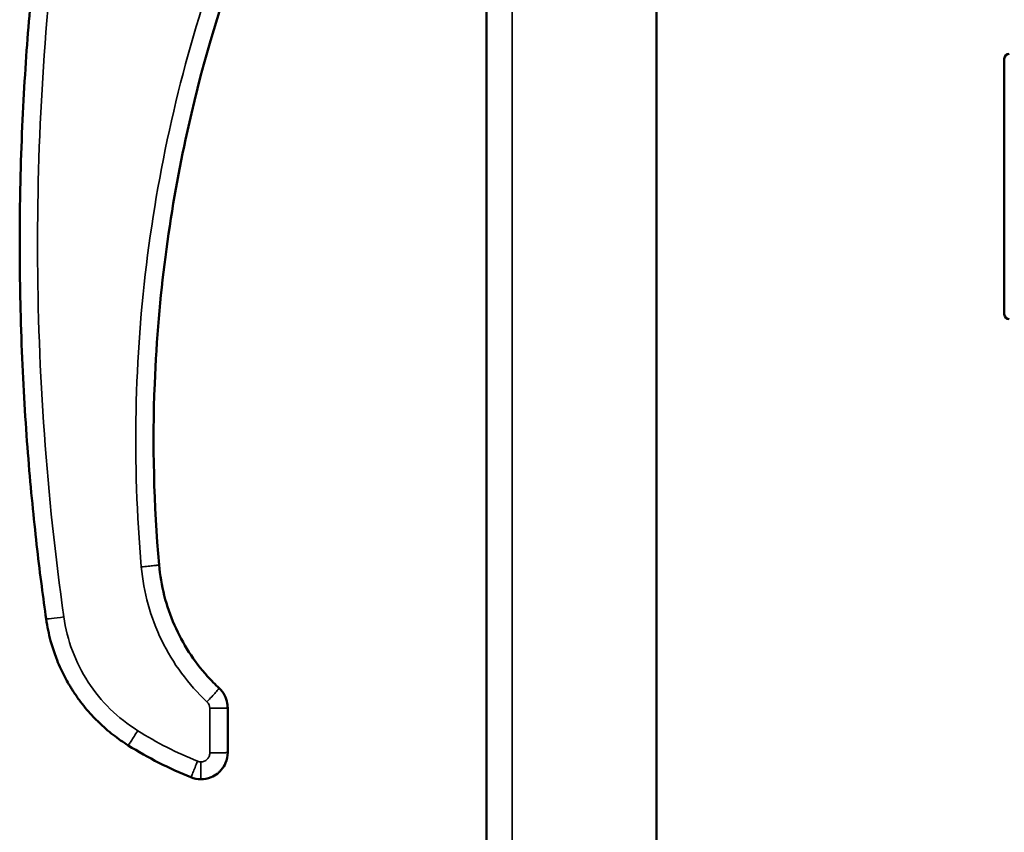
# Model space of a CAD drawing. Header units: inches. Extents: x 0 to 136, y 2 to 86.
# Tile 39 of 71: x 68.66 to 73, y 46.71 to 50.3. Entities that reach past the tile are written whole.
import ezdxf

# ---------------------------------------------------------------- set-up
doc = ezdxf.new("R2010")
doc.units = ezdxf.units.IN
doc.header["$LTSCALE"] = 4
doc.header["$MEASUREMENT"] = 0
doc.layers.add('Visible (ANSI)', color=7, linetype='Continuous', lineweight=50)
doc.layers.add('Visible Narrow (ANSI)', color=7, linetype='Continuous', lineweight=35)

msp = doc.modelspace()

# ---------------------------------------------------------------- linework, layer by layer
at = {"layer": 'Visible (ANSI)'}
for p, q in [((71.4692, 28.3749), (71.4692, 76.6248)), ((70.7192, 28.4142), (70.7192, 76.5854)), ((73.0032, 48.9991), (73.0032, 50.1256)), ((69.5778, 47.2636), (69.5778, 47.1177)), ((69.5778, 47.0668), (69.5778, 47.1145))]:
    msp.add_line(p, q, dxfattribs=at)
for centre, start, end in [((73.025, 50.1256), 90, 180), ((73.025, 48.9991), 180, 270)]:
    msp.add_arc(centre, 0.0217, start, end, dxfattribs=at)
for centre, major_axis, ratio, start_param, end_param in [((73.9799, 48.4067), (0.132, -5.4578), 0.866097, 4.639146, 4.785517), ((69.8917, 48.2317), (1.3841, -0.7027), 0.875159, 4.610532, 4.810687), ((69.4541, 47.0379), (0.1008, -0.0196), 0.863967, 4.491233, 4.933545)]:
    msp.add_ellipse(centre, major_axis=major_axis, ratio=ratio, start_param=start_param, end_param=end_param, dxfattribs=at)
for points, knots in [([(68.7771, 47.6553), (68.7642, 47.7466), (68.7374, 47.9514), (68.7057, 48.2626), (68.6847, 48.5449), (68.672, 48.7733), (68.6647, 48.9774), (68.6614, 49.1492), (68.6605, 49.2595), (68.6605, 49.351), (68.6611, 49.4401), (68.6633, 49.5926), (68.6698, 49.7992), (68.6817, 50.0294), (68.7017, 50.3126), (68.7319, 50.622), (68.7573, 50.8222), (68.7693, 50.9105)], [0, 0, 0, 0, 0.125, 0.25, 0.3125, 0.375, 0.4375, 0.46875, 0.5, 0.515625, 0.53125, 0.5625, 0.625, 0.6875, 0.75, 0.875, 1, 1, 1, 1]), ([(69.6207, 50.5707), (69.541, 50.3484), (69.4591, 50.0818), (69.3918, 49.7687), (69.3573, 49.6083), (69.3267, 49.4357), (69.3029, 49.2511), (69.2802, 49.0755), (69.2637, 48.889), (69.2559, 48.6921)], [0, 0, 0, 0, 0.5, 0.5, 0.5, 0.756247, 0.756247, 0.756247, 1, 1, 1, 1]), ([(69.2752, 47.8939), (69.2832, 47.8029), (69.3064, 47.712), (69.3792, 47.546), (69.4292, 47.4687), (69.5055, 47.3839), (69.5226, 47.3665), (69.5404, 47.3499)], [0, 0, 0, 0, 0.696848, 0.696848, 1.381138, 1.381138, 1.566492, 1.566492, 1.566492, 1.566492]), ([(69.1392, 47.0981), (69.1167, 47.1122), (69.0944, 47.1276), (69.0727, 47.1446), (69.051, 47.1615), (69.0297, 47.1799), (69.0092, 47.1998), (69.0077, 47.2012), (69.0062, 47.2027), (69.0048, 47.2041), (68.996, 47.2127), (68.9874, 47.2216), (68.9789, 47.2307), (68.9691, 47.2414), (68.9594, 47.2525), (68.95, 47.2638), (68.9405, 47.2752), (68.9314, 47.287), (68.9224, 47.2992), (68.9179, 47.3052), (68.9135, 47.3115), (68.9092, 47.3176), (68.9071, 47.3207), (68.905, 47.3238), (68.9028, 47.3271), (68.9006, 47.3303), (68.8983, 47.3338), (68.8965, 47.3366), (68.8947, 47.3394), (68.8933, 47.3416), (68.8918, 47.3439), (68.8903, 47.3463), (68.8887, 47.3489), (68.8871, 47.3514), (68.8839, 47.3565), (68.8809, 47.3616), (68.8778, 47.3669), (68.8716, 47.3773), (68.8655, 47.3884), (68.8595, 47.3998), (68.8535, 47.4112), (68.8476, 47.4231), (68.8419, 47.4354), (68.8362, 47.4478), (68.8307, 47.4606), (68.8254, 47.4739), (68.8234, 47.479), (68.8214, 47.4842), (68.8194, 47.4894), (68.8111, 47.5114), (68.8036, 47.5347), (68.7969, 47.5591), (68.7887, 47.5894), (68.7819, 47.6215), (68.7771, 47.6553)], [0, 0, 0, 0, 0.125, 0.125, 0.125, 0.25, 0.25, 0.25, 0.258938, 0.258938, 0.258938, 0.3125, 0.3125, 0.3125, 0.375, 0.375, 0.375, 0.4375, 0.4375, 0.4375, 0.46875, 0.46875, 0.46875, 0.484375, 0.484375, 0.484375, 0.5, 0.5, 0.5, 0.515625, 0.515625, 0.515625, 0.53125, 0.53125, 0.53125, 0.5625, 0.5625, 0.5625, 0.625, 0.625, 0.625, 0.6875, 0.6875, 0.6875, 0.75, 0.75, 0.75, 0.774075, 0.774075, 0.774075, 0.875, 0.875, 0.875, 1, 1, 1, 1]), ([(69.5404, 47.3499), (69.5498, 47.3411), (69.5578, 47.3306), (69.5699, 47.308), (69.5741, 47.2956), (69.5773, 47.2766), (69.5778, 47.2701), (69.5778, 47.2636)], [0.0000129, 0.0000129, 0.0000129, 0.0000129, 0.0981039, 0.0981039, 0.1955638, 0.1955638, 0.2449076, 0.2449076, 0.2449076, 0.2449076]), ([(69.5778, 47.0668), (69.5778, 47.0506), (69.5745, 47.0352), (69.5689, 47.0216), (69.5676, 47.0186), (69.5663, 47.0157), (69.5649, 47.0129), (69.559, 47.0015), (69.5515, 46.9915), (69.5432, 46.9832), (69.5402, 46.9802), (69.537, 46.9774), (69.5338, 46.9748), (69.5246, 46.9674), (69.5148, 46.9617), (69.5049, 46.9576), (69.4892, 46.9511), (69.4736, 46.9486), (69.4597, 46.9486)], [0, 0, 0, 0, 0.205426, 0.205426, 0.205426, 0.25, 0.25, 0.25, 0.432777, 0.432777, 0.432777, 0.5, 0.5, 0.5, 0.692058, 0.692058, 0.692058, 1, 1, 1, 1])]:
    msp.add_open_spline(points, degree=3, knots=knots, dxfattribs=at)
for points in [[(69.5765, 47.2811), (69.5774, 47.2753), (69.5778, 47.2695), (69.5778, 47.2636)], [(69.5778, 47.1177), (69.5778, 47.1166), (69.5778, 47.1156), (69.5778, 47.1145)]]:
    msp.add_open_spline(points, degree=3, dxfattribs=at)
at = {"layer": 'Visible Narrow (ANSI)'}
for p, q in [((70.8326, 76.6248), (70.8326, 28.3749)), ((69.4991, 47.2615), (69.4991, 47.0647)), ((69.5385, 47.2618), (69.5385, 47.2618)), ((69.5778, 47.1177), (69.5778, 47.2636)), ((69.4597, 46.9486), (69.4597, 47.0253))]:
    msp.add_line(p, q, dxfattribs=at)
for centre, major_axis, ratio, start_param, end_param in [((69.4597, 47.2615), (0.0394, 0), 0.999657, 0.000019, 0.819225), ((69.8867, 48.2213), (1.3073, -0.6663), 0.865596, 4.611213, 4.813565), ((69.4579, 47.0551), (0.0336, -0.0065), 0.863965, 4.491233, 4.933545)]:
    msp.add_ellipse(centre, major_axis=major_axis, ratio=ratio, start_param=start_param, end_param=end_param, dxfattribs=at)
for points, knots in [([(68.8551, 47.6642), (68.7793, 48.1995), (68.7406, 48.7401), (68.7393, 49.2807), (68.738, 49.8214), (68.7741, 50.3621), (68.8474, 50.8978)], [0, 0, 0, 0, 0.5, 0.5, 0.5, 1, 1, 1, 1]), ([(69.5466, 50.5953), (69.3917, 50.1632), (69.2836, 49.7143), (69.2248, 49.2591), (69.166, 48.8038), (69.1566, 48.3423), (69.1968, 47.885)], [0, 0, 0, 0, 0.5, 0.5, 0.5, 1, 1, 1, 1]), ([(69.2752, 47.8939), (69.2752, 47.8937), (69.2732, 47.8932), (69.2693, 47.8926), (69.2654, 47.892), (69.2595, 47.8913), (69.2523, 47.8905), (69.245, 47.8896), (69.2363, 47.8887), (69.2268, 47.8878), (69.2173, 47.8869), (69.207, 47.8859), (69.1968, 47.885)], [0.0021085, 0.0021085, 0.0021085, 0.0021085, 0.25, 0.25, 0.25, 0.5, 0.5, 0.5, 0.75, 0.75, 0.75, 1, 1, 1, 1]), ([(69.1968, 47.885), (69.2017, 47.8288), (69.2118, 47.7731), (69.2419, 47.6645), (69.262, 47.6115), (69.3114, 47.5102), (69.3407, 47.4617), (69.4077, 47.3711), (69.4454, 47.3288), (69.4866, 47.2903)], [0, 0, 0, 0, 0.25, 0.25, 0.5, 0.5, 0.75, 0.75, 1, 1, 1, 1]), ([(69.2752, 47.8939), (69.2797, 47.8426), (69.2889, 47.7916), (69.3027, 47.7419), (69.3165, 47.6922), (69.3348, 47.6438), (69.3574, 47.5974), (69.38, 47.551), (69.4069, 47.5067), (69.4375, 47.4652), (69.4682, 47.4238), (69.5027, 47.3851), (69.5404, 47.3499)], [0, 0, 0, 0, 0.250011, 0.250011, 0.250011, 0.5, 0.5, 0.5, 0.750034, 0.750034, 0.750034, 1, 1, 1, 1]), ([(68.7771, 47.6553), (68.7772, 47.6547), (68.7857, 47.6554), (68.8003, 47.6571), (68.8147, 47.6587), (68.8349, 47.6614), (68.8551, 47.6642)], [0, 0, 0, 0, 0.503, 0.503, 0.503, 1, 1, 1, 1]), ([(69.1809, 47.1628), (69.1373, 47.1901), (69.0967, 47.2221), (69.0233, 47.2942), (68.9906, 47.3343), (68.9345, 47.4206), (68.9112, 47.4668), (68.8751, 47.5632), (68.8623, 47.6133), (68.8551, 47.6642)], [0, 0, 0, 0, 0.25, 0.25, 0.5, 0.5, 0.75, 0.75, 1, 1, 1, 1]), ([(69.4866, 47.2903), (69.4937, 47.2979), (69.5008, 47.3056), (69.5074, 47.3127), (69.5139, 47.3197), (69.5198, 47.3263), (69.5248, 47.3318), (69.5299, 47.3374), (69.5338, 47.3419), (69.5365, 47.345), (69.539, 47.3479), (69.5403, 47.3496), (69.5404, 47.3499)], [0, 0, 0, 0, 0.25, 0.25, 0.25, 0.4969984, 0.4969984, 0.4969984, 0.75, 0.75, 0.75, 0.9873204, 0.9873204, 0.9873204, 0.9873204]), ([(69.5778, 47.2636), (69.5778, 47.2844), (69.5669, 47.3206), (69.5488, 47.342), (69.5404, 47.3499)], [0.0000085, 0.0000085, 0.0000085, 0.0000085, 0.5, 1, 1, 1, 1]), ([(69.1392, 47.0981), (69.1393, 47.098), (69.1405, 47.0996), (69.1447, 47.106), (69.1479, 47.1107), (69.1556, 47.1227), (69.1602, 47.1299), (69.1701, 47.1456), (69.1755, 47.1542), (69.1809, 47.1628)], [0, 0, 0, 0, 0.25, 0.25, 0.5, 0.5, 0.75, 0.75, 1, 1, 1, 1]), ([(69.4991, 47.0647), (69.4991, 47.0595), (69.4981, 47.0544), (69.4941, 47.0449), (69.4912, 47.0405), (69.4839, 47.0332), (69.4796, 47.0303), (69.47, 47.0264), (69.4649, 47.0253), (69.4597, 47.0253)], [0, 0, 0, 0, 0.25, 0.25, 0.5, 0.5, 0.75, 0.75, 1, 1, 1, 1]), ([(69.4991, 47.0647), (69.5094, 47.0647), (69.5197, 47.0648), (69.5292, 47.0649), (69.5388, 47.065), (69.5475, 47.0651), (69.5548, 47.0653), (69.5621, 47.0655), (69.5679, 47.0657), (69.5718, 47.066), (69.5758, 47.0662), (69.5778, 47.0665), (69.5778, 47.0668)], [0, 0, 0, 0, 0.249808, 0.249808, 0.249808, 0.5, 0.5, 0.5, 0.750192, 0.750192, 0.750192, 1, 1, 1, 1]), ([(69.4155, 46.9572), (69.4156, 46.9572), (69.4164, 46.959), (69.4195, 46.966), (69.4217, 46.9713), (69.4271, 46.9843), (69.4304, 46.9922), (69.4374, 47.0094), (69.4412, 47.0188), (69.445, 47.0282)], [0, 0, 0, 0, 0.25, 0.25, 0.5, 0.5, 0.75, 0.75, 1, 1, 1, 1])]:
    msp.add_open_spline(points, degree=3, knots=knots, dxfattribs=at)
for points in [[(69.5403, 47.3499), (69.5403, 47.3499), (69.5403, 47.3499), (69.5403, 47.3499)], [(69.5404, 47.3499), (69.5404, 47.3499), (69.5404, 47.3499), (69.5404, 47.3499)], [(69.5778, 47.2636), (69.5778, 47.2631), (69.5607, 47.262), (69.5197, 47.2615), (69.4991, 47.2615)]]:
    msp.add_open_spline(points, degree=3, dxfattribs=at)

doc.saveas('drawing.dxf')
